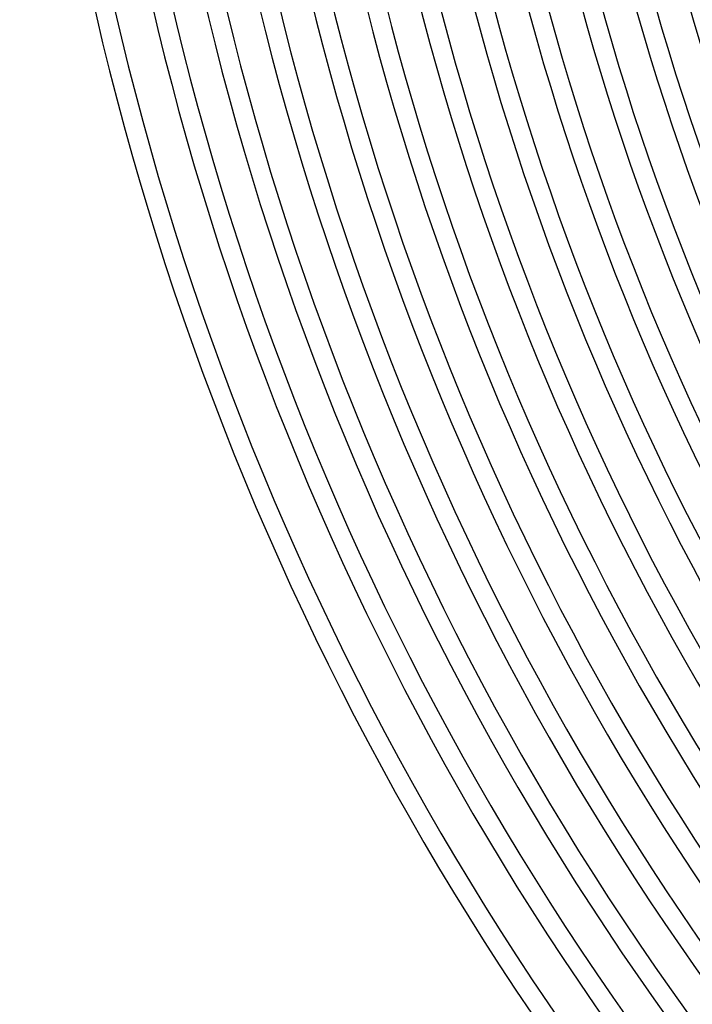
# Model space of a CAD drawing. Header units: millimetres. Extents: x -660 to 660, y -630 to 630.
# Tile 2 of 125: x -615 to -476, y -343 to -139. Entities that reach past the tile are written whole.
import ezdxf

# ---------------------------------------------------------------- set-up
doc = ezdxf.new("R2010")
doc.units = ezdxf.units.MM
doc.layers.add('THICK', color=7, linetype='Continuous')

msp = doc.modelspace()

# ---------------------------------------------------------------- linework, layer by layer
at = {"layer": 'THICK'}
for radius, start, end in [(615, 180.18608, 215.81391), (611, 180.17404, 215.826), (603.25, 180.18997, 215.81001), (599.25, 180.125, 215.87499), (592.5, 180.19341, 215.80658), (588.5, 180.13766, 215.86233), (581.75, 180.19696, 215.80302), (577.75, 180.14941, 215.85058), (571, 180.2007, 215.7993), (567, 180.1604, 215.8396), (560.25, 180.2045, 215.7955), (556.25, 180.1708, 215.8292), (549.5, 180.2085, 215.7915), (545.5, 180.1808, 215.8192), (538.75, 180.2127, 215.7873), (534.75, 180.1903, 215.8097), (528, 180.217, 215.783), (524, 180.1995, 215.8006), (517.25, 180.2215, 215.7784), (513.25, 180.2083, 215.7917), (506.5, 180.2262, 215.7737), (502.5, 180.2167, 215.7833), (495.75, 180.2312, 215.7689), (491.75, 180.2249, 215.7751), (485, 180.2363, 215.7637), (481, 180.2328, 215.7672)]:
    msp.add_arc((0, 0), radius, start, end, dxfattribs=at)

doc.saveas('drawing.dxf')
